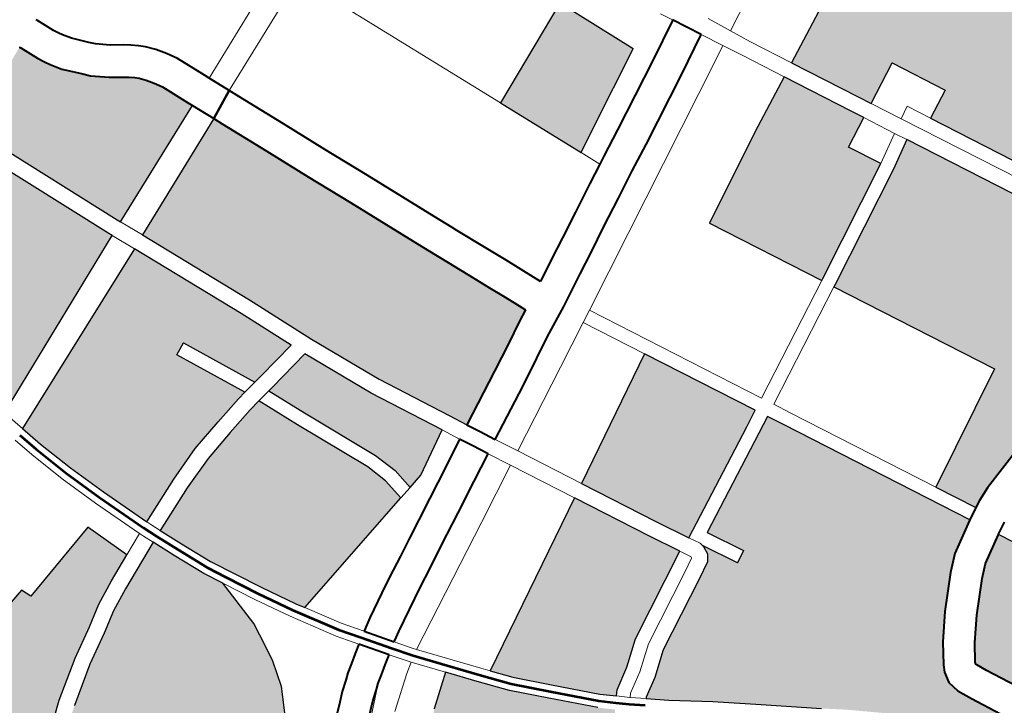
# Model space of a CAD drawing. Header units: metres. Extents: x 148691 to 149199, y 486355 to 486958.
# Tile 60 of 93: x 149147.51 to 149158.27, y 486509.61 to 486517.09. Entities that reach past the tile are written whole.
import ezdxf

# ---------------------------------------------------------------- set-up
doc = ezdxf.new("R2010")
doc.units = ezdxf.units.M
doc.header["$MEASUREMENT"] = 0
for name, color, linetype, lineweight in [('WVB-alg-onderhoek', 7, 'Continuous', 30), ('WVB-pen-brm-dik 018', 6, 'Continuous', 13), ('WVB-pen-brm-dik 050', 6, 'Continuous', 53), ('WVB-pen-dik 035', 1, 'Continuous', 40), ('WVB-raster-20%', 254, 'Continuous', 30), ('WVB-raster-60%', 253, 'Continuous', 30)]:
    doc.layers.add(name, color=color, linetype=linetype, lineweight=lineweight)

# ---------------------------------------------------------------- blocks, each defined once
blk = doc.blocks.new('INZET')
at = {"layer": 'WVB-raster-20%'}
for points in [[(-0.070895, -0.044478), (-0.072562, -0.042032), (-0.071105, -0.040996), (-0.071333, -0.04068), (-0.067123, -0.037882), (-0.065438, -0.040257), (-0.066488, -0.041009), (-0.068403, -0.042358), (-0.068796, -0.041787), (-0.069867, -0.042535), (-0.069297, -0.043355), (-0.069554, -0.043536)], [(-0.068634, -0.047699), (-0.069928, -0.045896), (-0.070698, -0.044767), (-0.069352, -0.043822), (-0.069097, -0.043642), (-0.06868, -0.04424), (-0.068036, -0.043777), (-0.066411, -0.046071), (-0.066381, -0.046114)], [(-0.0601, -0.053769), (-0.060122, -0.053754), (-0.060417, -0.053388), (-0.060864, -0.052941), (-0.061864, -0.051529), (-0.062113, -0.051188), (-0.062271, -0.051109), (-0.062436, -0.051109), (-0.062477, -0.051121), (-0.061788, -0.050619), (-0.061965, -0.050376), (-0.062682, -0.050899), (-0.064072, -0.048885), (-0.064307, -0.048549), (-0.063975, -0.048315), (-0.060246, -0.04569), (-0.060236, -0.045704), (-0.059751, -0.04632), (-0.059428, -0.046598), (-0.05873, -0.047107), (-0.058171, -0.047458), (-0.057716, -0.047681), (-0.057564, -0.047736), (-0.057318, -0.047752), (-0.057068, -0.047668), (-0.05678, -0.047482), (-0.056188, -0.047075), (-0.055906, -0.047311), (-0.056311, -0.047811), (-0.057044, -0.0488), (-0.057403, -0.049335), (-0.057844, -0.050016), (-0.058118, -0.050479), (-0.05881, -0.051607), (-0.05936, -0.052513), (-0.059839, -0.053347)], [(-0.073091, -0.050514), (-0.074404, -0.048349), (-0.072776, -0.047399), (-0.071659, -0.048965), (-0.071309, -0.049461)], [(-0.064913, -0.052827), (-0.066772, -0.050284), (-0.064553, -0.048722), (-0.064318, -0.049056), (-0.062768, -0.051302), (-0.063419, -0.051775)], [(-0.05831, -0.059268), (-0.059007, -0.059249), (-0.059645, -0.059094), (-0.060245, -0.058978), (-0.060845, -0.058707), (-0.061406, -0.058378), (-0.062064, -0.057972), (-0.062655, -0.05738), (-0.062153, -0.056861), (-0.061648, -0.056327), (-0.061095, -0.055646), (-0.060417, -0.054795), (-0.060202, -0.05448), (-0.060092, -0.054552), (-0.059663, -0.054708), (-0.059063, -0.054963), (-0.058615, -0.055133), (-0.058237, -0.055228), (-0.057714, -0.05531), (-0.057304, -0.05532), (-0.05655, -0.055292), (-0.05613, -0.055218), (-0.055719, -0.055117), (-0.055244, -0.054947), (-0.054792, -0.054753), (-0.054422, -0.05452), (-0.052771, -0.056859), (-0.055582, -0.058552), (-0.057459, -0.059094)], [(-0.069891, -0.057924), (-0.069925, -0.057817), (-0.070237, -0.056851), (-0.068803, -0.055968), (-0.067366, -0.054974), (-0.066711, -0.055849), (-0.066585, -0.056179), (-0.067063, -0.056298), (-0.067555, -0.056523), (-0.069099, -0.05746)], [(-0.077761, -0.06148), (-0.078248, -0.060594), (-0.07907, -0.059238), (-0.079043, -0.059221), (-0.078674, -0.059002), (-0.078529, -0.058905), (-0.078424, -0.058824), (-0.078216, -0.058644), (-0.077928, -0.058312), (-0.077796, -0.058161), (-0.077577, -0.057816), (-0.077435, -0.057539), (-0.077374, -0.057429), (-0.077308, -0.057325), (-0.077249, -0.057246), (-0.077144, -0.05713), (-0.077003, -0.057006), (-0.076845, -0.056885), (-0.076288, -0.056554), (-0.076183, -0.056492), (-0.076183, -0.056492), (-0.074666, -0.059066), (-0.074742, -0.059112), (-0.077518, -0.060731), (-0.077661, -0.060863), (-0.077744, -0.061018), (-0.077777, -0.061172), (-0.077787, -0.061348), (-0.077776, -0.061405)], [(-0.068299, -0.061446), (-0.068848, -0.060493), (-0.069206, -0.059789), (-0.069483, -0.059095), (-0.069715, -0.05848), (-0.069798, -0.058217), (-0.068945, -0.057718), (-0.067414, -0.056789), (-0.066963, -0.056583), (-0.066477, -0.056461), (-0.065337, -0.059441), (-0.065504, -0.059576), (-0.066176, -0.060078), (-0.06719, -0.060789), (-0.067828, -0.061175)], [(-0.075802, -0.064292), (-0.075824, -0.064141), (-0.077368, -0.061463), (-0.077429, -0.061357), (-0.077435, -0.061323), (-0.077429, -0.061219), (-0.077412, -0.06114), (-0.07738, -0.061081), (-0.077308, -0.061014), (-0.074564, -0.059413), (-0.074488, -0.059368), (-0.072164, -0.06326), (-0.072432, -0.063366), (-0.073973, -0.063833), (-0.074565, -0.064013), (-0.075524, -0.064243)]]:
    blk.add_hatch(color=256, dxfattribs=at).paths.add_polyline_path(points)
at = {"layer": 'WVB-raster-20%', "extrusion": (0, 0, -1)}
for points in [[(0.061226, -0.046013), (0.060422, -0.045447), (0.060522, -0.045308), (0.060683, -0.045022), (0.061126, -0.044047), (0.061399, -0.043462), (0.061604, -0.043089), (0.06177, -0.042869), (0.061791, -0.042841), (0.062139, -0.042344), (0.062807, -0.04151), (0.062906, -0.041382), (0.063476, -0.040662), (0.063967, -0.040004), (0.066112, -0.041539), (0.068232, -0.043032), (0.067789, -0.043606), (0.066166, -0.045898), (0.066136, -0.045941), (0.062915, -0.043675)], [(0.05741, -0.047045), (0.057374, -0.047032), (0.057169, -0.0469), (0.056417, -0.046383), (0.056073, -0.045888), (0.054969, -0.044729), (0.056267, -0.042889), (0.058206, -0.044254), (0.059673, -0.045287), (0.059243, -0.045834), (0.058992, -0.046049), (0.058337, -0.046527), (0.05783, -0.046845), (0.057442, -0.047036), (0.057419, -0.047044)], [(0.062226, -0.056502), (0.061874, -0.056129), (0.061329, -0.055458), (0.060658, -0.054617), (0.060453, -0.054315), (0.060565, -0.054241), (0.060901, -0.053822), (0.061362, -0.053361), (0.062602, -0.051613), (0.063215, -0.05206), (0.064707, -0.053109)], [(0.07419, -0.05878), (0.071844, -0.05737), (0.070451, -0.056572), (0.068994, -0.055675), (0.067576, -0.054693), (0.067216, -0.054444), (0.067969, -0.053362), (0.068353, -0.052817), (0.068668, -0.052384), (0.068833, -0.052136), (0.069033, -0.052253), (0.069289, -0.052405), (0.069631, -0.052609), (0.070106, -0.052891), (0.07071, -0.053253), (0.070813, -0.053315), (0.071211, -0.053554), (0.072694, -0.054424), (0.073621, -0.054984), (0.07454, -0.055522), (0.075524, -0.056107), (0.07571, -0.056216)], [(0.071674, -0.063069), (0.071193, -0.062882), (0.070428, -0.062543), (0.069624, -0.06215), (0.068604, -0.061617), (0.069156, -0.060659), (0.069525, -0.059934), (0.069809, -0.059222), (0.070046, -0.058595), (0.070107, -0.0584), (0.071522, -0.059334), (0.071688, -0.059084), (0.070201, -0.058103), (0.070258, -0.057923), (0.070547, -0.05703), (0.071667, -0.057672), (0.074004, -0.059077)], [(0.064962, -0.065702), (0.064544, -0.064967), (0.063808, -0.06539), (0.062728, -0.064798), (0.061731, -0.06407), (0.061634, -0.06405), (0.061411, -0.06405), (0.061361, -0.06405), (0.061293, -0.064016), (0.060163, -0.063382), (0.060204, -0.063354), (0.060893, -0.062964), (0.063321, -0.061578), (0.063114, -0.061187), (0.063344, -0.060958), (0.064055, -0.060694), (0.064629, -0.060602), (0.064974, -0.06059), (0.065548, -0.06059), (0.066645, -0.060773), (0.067026, -0.061041), (0.067676, -0.061433), (0.068147, -0.061705), (0.067533, -0.062714), (0.067224, -0.063172), (0.066889, -0.063575), (0.066434, -0.06417), (0.065798, -0.064888), (0.065083, -0.065603)], [(0.067514, -0.067416), (0.066792, -0.067021), (0.066145, -0.0665), (0.065933, -0.06646), (0.065259, -0.06589), (0.066053, -0.065128), (0.066705, -0.064393), (0.067163, -0.063793), (0.067505, -0.063382), (0.067828, -0.062903), (0.068171, -0.062339), (0.069101, -0.062812), (0.068355, -0.064618), (0.068567, -0.064738)]]:
    blk.add_hatch(color=256, dxfattribs=at).paths.add_polyline_path(points)
at = {"layer": 'WVB-pen-brm-dik 018'}
for p, q in [((-0.066488, -0.041009), (-0.068403, -0.042358)), ((-0.075091, -0.041164), (-0.072134, -0.045333)), ((-0.072134, -0.045333), (-0.075091, -0.041164)), ((-0.068691, -0.042928), (-0.066315, -0.041253)), ((-0.066315, -0.041253), (-0.068691, -0.042928)), ((-0.068232, -0.043032), (-0.066112, -0.041539)), ((-0.068796, -0.041787), (-0.069867, -0.042535)), ((-0.068403, -0.042358), (-0.068796, -0.041787)), ((-0.070895, -0.044478), (-0.072562, -0.042032)), ((-0.068403, -0.042358), (-0.068874, -0.04269)), ((-0.068874, -0.04269), (-0.068403, -0.042358)), ((-0.069867, -0.042535), (-0.069297, -0.043355)), ((-0.068874, -0.04269), (-0.068691, -0.042928)), ((-0.068691, -0.042928), (-0.068874, -0.04269)), ((-0.069297, -0.043355), (-0.068691, -0.042928)), ((-0.068691, -0.042928), (-0.069297, -0.043355)), ((-0.068232, -0.043032), (-0.068477, -0.043205)), ((-0.068477, -0.043205), (-0.068232, -0.043032)), ((-0.067789, -0.043606), (-0.068232, -0.043032)), ((-0.068477, -0.043205), (-0.069097, -0.043642)), ((-0.069097, -0.043642), (-0.068477, -0.043205)), ((-0.068477, -0.043205), (-0.068036, -0.043777)), ((-0.068036, -0.043777), (-0.068477, -0.043205)), ((-0.069297, -0.043355), (-0.069554, -0.043536)), ((-0.069554, -0.043536), (-0.070895, -0.044478)), ((-0.069352, -0.043822), (-0.069097, -0.043642)), ((-0.069097, -0.043642), (-0.06868, -0.04424)), ((-0.066166, -0.045898), (-0.067789, -0.043606)), ((-0.062915, -0.043675), (-0.066136, -0.045941)), ((-0.061226, -0.046013), (-0.062915, -0.043675)), ((-0.070698, -0.044767), (-0.069352, -0.043822)), ((-0.06868, -0.04424), (-0.068036, -0.043777)), ((-0.068036, -0.043777), (-0.066411, -0.046071)), ((-0.059673, -0.045287), (-0.058206, -0.044254)), ((-0.07173, -0.045064), (-0.070895, -0.044478)), ((-0.070895, -0.044478), (-0.07173, -0.045064)), ((-0.070698, -0.044767), (-0.071529, -0.04535)), ((-0.071529, -0.04535), (-0.070698, -0.044767)), ((-0.069928, -0.045896), (-0.070698, -0.044767)), ((-0.072134, -0.045333), (-0.07173, -0.045064)), ((-0.07173, -0.045064), (-0.072134, -0.045333)), ((-0.059849, -0.045044), (-0.059677, -0.045282)), ((-0.072599, -0.045642), (-0.072134, -0.045333)), ((-0.072134, -0.045333), (-0.072599, -0.045642)), ((-0.071529, -0.04535), (-0.071925, -0.045629)), ((-0.071925, -0.045629), (-0.071529, -0.04535)), ((-0.059677, -0.045282), (-0.059673, -0.045287)), ((-0.060422, -0.045447), (-0.061226, -0.046013)), ((-0.060246, -0.04569), (-0.060422, -0.045447)), ((-0.071925, -0.045629), (-0.072361, -0.045936)), ((-0.072361, -0.045936), (-0.071925, -0.045629)), ((-0.071925, -0.045629), (-0.071743, -0.045885)), ((-0.071743, -0.045885), (-0.071925, -0.045629)), ((-0.063975, -0.048315), (-0.060246, -0.04569)), ((-0.072934, -0.04634), (-0.072361, -0.045936)), ((-0.072361, -0.045936), (-0.071785, -0.046727)), ((-0.071743, -0.045885), (-0.069262, -0.049375)), ((-0.069262, -0.049375), (-0.071743, -0.045885)), ((-0.068634, -0.047699), (-0.069928, -0.045896)), ((-0.066136, -0.045941), (-0.066166, -0.045898)), ((-0.066136, -0.045941), (-0.064479, -0.048304)), ((-0.064479, -0.048304), (-0.066136, -0.045941)), ((-0.064148, -0.04807), (-0.061226, -0.046013)), ((-0.061226, -0.046013), (-0.064148, -0.04807)), ((-0.066381, -0.046114), (-0.068634, -0.047699)), ((-0.066411, -0.046071), (-0.066381, -0.046114)), ((-0.064725, -0.048476), (-0.066381, -0.046114)), ((-0.066381, -0.046114), (-0.064725, -0.048476)), ((-0.072934, -0.04634), (-0.073176, -0.04651)), ((-0.073176, -0.04651), (-0.072934, -0.04634)), ((-0.072925, -0.046351), (-0.072934, -0.04634)), ((-0.072354, -0.047135), (-0.072925, -0.046351)), ((-0.071785, -0.046727), (-0.0708, -0.048123)), ((-0.071373, -0.048524), (-0.072354, -0.047135)), ((-0.074404, -0.048349), (-0.072776, -0.047399)), ((-0.072776, -0.047399), (-0.071659, -0.048965)), ((-0.0708, -0.048123), (-0.07043, -0.048657)), ((-0.064479, -0.048304), (-0.064148, -0.04807)), ((-0.064148, -0.04807), (-0.064479, -0.048304)), ((-0.073091, -0.050514), (-0.074404, -0.048349)), ((-0.064307, -0.048549), (-0.063975, -0.048315)), ((-0.071004, -0.049057), (-0.071373, -0.048524)), ((-0.068178, -0.050908), (-0.064725, -0.048476)), ((-0.064725, -0.048476), (-0.068178, -0.050908)), ((-0.064072, -0.048885), (-0.064307, -0.048549)), ((-0.07043, -0.048657), (-0.070045, -0.049205)), ((-0.066772, -0.050284), (-0.064553, -0.048722)), ((-0.064553, -0.048722), (-0.064318, -0.049056)), ((-0.071659, -0.048965), (-0.071309, -0.049461)), ((-0.070893, -0.049216), (-0.071004, -0.049057)), ((-0.064318, -0.049056), (-0.062768, -0.051302)), ((-0.062682, -0.050899), (-0.064072, -0.048885)), ((-0.071309, -0.049461), (-0.070893, -0.049216)), ((-0.070893, -0.049216), (-0.071309, -0.049461)), ((-0.070617, -0.049609), (-0.070893, -0.049216)), ((-0.070045, -0.049205), (-0.069644, -0.049773)), ((-0.071309, -0.049461), (-0.073091, -0.050514)), ((-0.069262, -0.049375), (-0.068178, -0.050908)), ((-0.068178, -0.050908), (-0.069262, -0.049375)), ((-0.070214, -0.050179), (-0.070617, -0.049609)), ((-0.069644, -0.049773), (-0.069277, -0.050285)), ((-0.069848, -0.050691), (-0.070214, -0.050179)), ((-0.069277, -0.050285), (-0.068975, -0.050712)), ((-0.066772, -0.050284), (-0.068005, -0.051153)), ((-0.068005, -0.051153), (-0.066772, -0.050284)), ((-0.064913, -0.052827), (-0.066772, -0.050284)), ((-0.077555, -0.05315), (-0.073091, -0.050514)), ((-0.073091, -0.050514), (-0.077555, -0.05315)), ((-0.061965, -0.050376), (-0.062682, -0.050899)), ((-0.061788, -0.050619), (-0.061965, -0.050376)), ((-0.069545, -0.051118), (-0.069848, -0.050691)), ((-0.068975, -0.050712), (-0.068508, -0.051363)), ((-0.062477, -0.051121), (-0.061788, -0.050619)), ((-0.068178, -0.050908), (-0.068005, -0.051153)), ((-0.068005, -0.051153), (-0.068178, -0.050908)), ((-0.06923, -0.051557), (-0.069545, -0.051118)), ((-0.068005, -0.051153), (-0.067374, -0.052047)), ((-0.067374, -0.052047), (-0.068005, -0.051153)), ((-0.062768, -0.051302), (-0.062547, -0.051141)), ((-0.062547, -0.051141), (-0.062768, -0.051302)), ((-0.062547, -0.051141), (-0.062477, -0.051121)), ((-0.062477, -0.051121), (-0.062547, -0.051141)), ((-0.062436, -0.051109), (-0.062477, -0.051121)), ((-0.062271, -0.051109), (-0.062436, -0.051109)), ((-0.062113, -0.051188), (-0.062271, -0.051109)), ((-0.061864, -0.051529), (-0.062113, -0.051188)), ((-0.068508, -0.051363), (-0.068094, -0.051983)), ((-0.062768, -0.051302), (-0.063419, -0.051775)), ((-0.069389, -0.051651), (-0.06923, -0.051557)), ((-0.063215, -0.05206), (-0.062602, -0.051613)), ((-0.062391, -0.05146), (-0.062602, -0.051613)), ((-0.062602, -0.051613), (-0.062391, -0.05146)), ((-0.062602, -0.051613), (-0.061362, -0.053361)), ((-0.062387, -0.051459), (-0.062391, -0.05146)), ((-0.062391, -0.05146), (-0.062387, -0.051459)), ((-0.062354, -0.051459), (-0.062387, -0.051459)), ((-0.062387, -0.051459), (-0.062354, -0.051459)), ((-0.062346, -0.051463), (-0.062354, -0.051459)), ((-0.062354, -0.051459), (-0.062346, -0.051463)), ((-0.062149, -0.051734), (-0.062346, -0.051463)), ((-0.062346, -0.051463), (-0.062149, -0.051734)), ((-0.060864, -0.052941), (-0.061864, -0.051529)), ((-0.069989, -0.052007), (-0.069389, -0.051651)), ((-0.063419, -0.051775), (-0.064913, -0.052827)), ((-0.061132, -0.053167), (-0.062149, -0.051734)), ((-0.062149, -0.051734), (-0.061132, -0.053167)), ((-0.070465, -0.05229), (-0.069989, -0.052007)), ((-0.068094, -0.051983), (-0.067784, -0.05241)), ((-0.067374, -0.052047), (-0.066189, -0.053725)), ((-0.066189, -0.053725), (-0.067374, -0.052047)), ((-0.064707, -0.053109), (-0.063215, -0.05206)), ((-0.07107, -0.052653), (-0.070465, -0.05229)), ((-0.067784, -0.05241), (-0.067395, -0.05296)), ((-0.071568, -0.052952), (-0.071173, -0.052715)), ((-0.071173, -0.052715), (-0.07107, -0.052653)), ((-0.066189, -0.053725), (-0.064913, -0.052827)), ((-0.064913, -0.052827), (-0.066189, -0.053725)), ((-0.076096, -0.05563), (-0.077555, -0.05315)), ((-0.077555, -0.05315), (-0.076096, -0.05563)), ((-0.073052, -0.053822), (-0.071568, -0.052952)), ((-0.067395, -0.05296), (-0.066643, -0.054042)), ((-0.064707, -0.053109), (-0.065987, -0.054011)), ((-0.065987, -0.054011), (-0.064707, -0.053109)), ((-0.062226, -0.056502), (-0.064707, -0.053109)), ((-0.060417, -0.053388), (-0.060864, -0.052941)), ((-0.061362, -0.053361), (-0.060901, -0.053822)), ((-0.060678, -0.053622), (-0.061132, -0.053167)), ((-0.061132, -0.053167), (-0.060678, -0.053622)), ((-0.076537, -0.055889), (-0.077932, -0.053536)), ((-0.077932, -0.053536), (-0.076537, -0.055889)), ((-0.060122, -0.053754), (-0.060417, -0.053388)), ((-0.066643, -0.054042), (-0.066189, -0.053725)), ((-0.066189, -0.053725), (-0.066643, -0.054042)), ((-0.060361, -0.054016), (-0.060678, -0.053622)), ((-0.060678, -0.053622), (-0.060361, -0.054016)), ((-0.060284, -0.054066), (-0.0601, -0.053769)), ((-0.0601, -0.053769), (-0.060122, -0.053754)), ((-0.073979, -0.054383), (-0.073052, -0.053822)), ((-0.065987, -0.054011), (-0.066439, -0.054328)), ((-0.066439, -0.054328), (-0.065987, -0.054011)), ((-0.065987, -0.054011), (-0.065187, -0.055145)), ((-0.065187, -0.055145), (-0.065987, -0.054011)), ((-0.060901, -0.053822), (-0.060565, -0.054241)), ((-0.066643, -0.054042), (-0.06696, -0.054267)), ((-0.060453, -0.054315), (-0.060286, -0.054069)), ((-0.060284, -0.054066), (-0.060361, -0.054016)), ((-0.060361, -0.054016), (-0.060284, -0.054066)), ((-0.060286, -0.054069), (-0.060284, -0.054066)), ((-0.074895, -0.054919), (-0.073979, -0.054383)), ((-0.06696, -0.054267), (-0.067216, -0.054444)), ((-0.06676, -0.054554), (-0.066439, -0.054328)), ((-0.066439, -0.054328), (-0.066047, -0.054875)), ((-0.060565, -0.054241), (-0.060453, -0.054315)), ((-0.067216, -0.054444), (-0.067576, -0.054693)), ((-0.067012, -0.054729), (-0.06676, -0.054554)), ((-0.067576, -0.054693), (-0.068994, -0.055675)), ((-0.067012, -0.054729), (-0.067366, -0.054974)), ((-0.067366, -0.054974), (-0.067012, -0.054729)), ((-0.066618, -0.05528), (-0.067012, -0.054729)), ((-0.07588, -0.055504), (-0.074895, -0.054919)), ((-0.068803, -0.055968), (-0.067366, -0.054974)), ((-0.067366, -0.054974), (-0.066711, -0.055849)), ((-0.066047, -0.054875), (-0.065604, -0.055504)), ((-0.066176, -0.055907), (-0.066618, -0.05528)), ((-0.065187, -0.055145), (-0.063388, -0.057706)), ((-0.063388, -0.057706), (-0.065187, -0.055145)), ((-0.076096, -0.05563), (-0.07588, -0.055504)), ((-0.065604, -0.055504), (-0.065299, -0.055937)), ((-0.076537, -0.055889), (-0.076096, -0.05563)), ((-0.068994, -0.055675), (-0.070451, -0.056572)), ((-0.076644, -0.055951), (-0.076537, -0.055889)), ((-0.066711, -0.055849), (-0.066585, -0.056179)), ((-0.065872, -0.056339), (-0.066176, -0.055907)), ((-0.065299, -0.055937), (-0.065041, -0.056306)), ((-0.077237, -0.056304), (-0.076644, -0.055951)), ((-0.070237, -0.056851), (-0.068803, -0.055968)), ((-0.077447, -0.056464), (-0.077237, -0.056304)), ((-0.07571, -0.056216), (-0.076183, -0.056492)), ((-0.07419, -0.05878), (-0.07571, -0.056216)), ((-0.067063, -0.056298), (-0.067555, -0.056523)), ((-0.066585, -0.056179), (-0.067063, -0.056298)), ((-0.066585, -0.056179), (-0.066477, -0.056461)), ((-0.066477, -0.056461), (-0.066585, -0.056179)), ((-0.065612, -0.05671), (-0.065872, -0.056339)), ((-0.065041, -0.056306), (-0.064784, -0.056664)), ((-0.077636, -0.056631), (-0.077447, -0.056464)), ((-0.076183, -0.056492), (-0.074666, -0.059066)), ((-0.070451, -0.056572), (-0.071844, -0.05737)), ((-0.067555, -0.056523), (-0.069099, -0.05746)), ((-0.067414, -0.056789), (-0.066963, -0.056583)), ((-0.066963, -0.056583), (-0.066477, -0.056461)), ((-0.066477, -0.056461), (-0.065337, -0.059441)), ((-0.06237, -0.056653), (-0.062226, -0.056502)), ((-0.077886, -0.056929), (-0.077791, -0.056801)), ((-0.077791, -0.056801), (-0.077636, -0.056631)), ((-0.068945, -0.057718), (-0.067414, -0.056789)), ((-0.065356, -0.057068), (-0.065612, -0.05671)), ((-0.064784, -0.056664), (-0.064587, -0.056948)), ((-0.063388, -0.057706), (-0.06237, -0.056653)), ((-0.077976, -0.057071), (-0.077886, -0.056929)), ((-0.069925, -0.057817), (-0.070237, -0.056851)), ((-0.064587, -0.056948), (-0.06439, -0.057223)), ((-0.078185, -0.057468), (-0.078052, -0.057209)), ((-0.078052, -0.057209), (-0.077976, -0.057071)), ((-0.071667, -0.057672), (-0.070547, -0.05703)), ((-0.070547, -0.05703), (-0.070258, -0.057923)), ((-0.065159, -0.057352), (-0.065356, -0.057068)), ((-0.06439, -0.057223), (-0.063916, -0.057865)), ((-0.071844, -0.05737), (-0.07419, -0.05878)), ((-0.064956, -0.057634), (-0.065159, -0.057352)), ((-0.062655, -0.05738), (-0.063198, -0.057941)), ((-0.062064, -0.057972), (-0.062655, -0.05738)), ((-0.078359, -0.057741), (-0.078185, -0.057468)), ((-0.069099, -0.05746), (-0.069891, -0.057924)), ((-0.064474, -0.058288), (-0.064956, -0.057634)), ((-0.078712, -0.058148), (-0.078456, -0.057853)), ((-0.078456, -0.057853), (-0.078359, -0.057741)), ((-0.074004, -0.059077), (-0.071667, -0.057672)), ((-0.069891, -0.057924), (-0.069925, -0.057817)), ((-0.069798, -0.058217), (-0.068945, -0.057718)), ((-0.063916, -0.057865), (-0.06383, -0.057976)), ((-0.063761, -0.058059), (-0.063456, -0.057776)), ((-0.063456, -0.057776), (-0.063388, -0.057706)), ((-0.070258, -0.057923), (-0.070201, -0.058103)), ((-0.069891, -0.057924), (-0.069798, -0.058217)), ((-0.069798, -0.058217), (-0.069891, -0.057924)), ((-0.06383, -0.057976), (-0.063761, -0.058059)), ((-0.063246, -0.05799), (-0.063567, -0.058288)), ((-0.063198, -0.057941), (-0.063246, -0.05799)), ((-0.063198, -0.057941), (-0.063026, -0.058138)), ((-0.063026, -0.058138), (-0.063198, -0.057941)), ((-0.078938, -0.058337), (-0.078868, -0.058282)), ((-0.078868, -0.058282), (-0.078712, -0.058148)), ((-0.070201, -0.058103), (-0.071688, -0.059084)), ((-0.070107, -0.0584), (-0.070201, -0.058103)), ((-0.070201, -0.058103), (-0.070107, -0.0584)), ((-0.069715, -0.05848), (-0.069798, -0.058217)), ((-0.064375, -0.058415), (-0.064474, -0.058288)), ((-0.063567, -0.058288), (-0.063414, -0.058466)), ((-0.063026, -0.058138), (-0.062414, -0.058755)), ((-0.062414, -0.058755), (-0.063026, -0.058138)), ((-0.079402, -0.058621), (-0.079047, -0.05841)), ((-0.079047, -0.05841), (-0.078938, -0.058337)), ((-0.071522, -0.059334), (-0.070107, -0.0584)), ((-0.070107, -0.0584), (-0.070046, -0.058595)), ((-0.069483, -0.059095), (-0.069715, -0.05848)), ((-0.064275, -0.058536), (-0.064375, -0.058415)), ((-0.063414, -0.058466), (-0.063259, -0.058641)), ((-0.079433, -0.05864), (-0.079402, -0.058621)), ((-0.070046, -0.058595), (-0.069809, -0.059222)), ((-0.064662, -0.058895), (-0.064275, -0.058536)), ((-0.063259, -0.058641), (-0.063127, -0.058789)), ((-0.074666, -0.059066), (-0.07419, -0.05878)), ((-0.07419, -0.05878), (-0.074666, -0.059066)), ((-0.065337, -0.059441), (-0.064662, -0.058895)), ((-0.06408, -0.058765), (-0.064465, -0.059122)), ((-0.063936, -0.058933), (-0.06408, -0.058765)), ((-0.063782, -0.059106), (-0.063936, -0.058933)), ((-0.063127, -0.058789), (-0.062501, -0.059313)), ((-0.062501, -0.059313), (-0.063127, -0.058789)), ((-0.063127, -0.058789), (-0.063024, -0.058892)), ((-0.063024, -0.058892), (-0.062859, -0.05906)), ((-0.074742, -0.059112), (-0.077518, -0.060731)), ((-0.074666, -0.059066), (-0.074742, -0.059112)), ((-0.074004, -0.059077), (-0.074488, -0.059368)), ((-0.074488, -0.059368), (-0.074004, -0.059077)), ((-0.071674, -0.063069), (-0.074004, -0.059077)), ((-0.071688, -0.059084), (-0.071522, -0.059334)), ((-0.069206, -0.059789), (-0.069483, -0.059095)), ((-0.064465, -0.059122), (-0.06532, -0.059813)), ((-0.063636, -0.059271), (-0.063782, -0.059106)), ((-0.062859, -0.05906), (-0.062694, -0.059199)), ((-0.074564, -0.059413), (-0.074488, -0.059368)), ((-0.074488, -0.059368), (-0.072164, -0.06326)), ((-0.069809, -0.059222), (-0.069525, -0.059934)), ((-0.06352, -0.059386), (-0.063636, -0.059271)), ((-0.063335, -0.059574), (-0.06352, -0.059386)), ((-0.077308, -0.061014), (-0.074564, -0.059413)), ((-0.063152, -0.059729), (-0.063335, -0.059574)), ((-0.068848, -0.060493), (-0.069206, -0.059789)), ((-0.06532, -0.059813), (-0.066, -0.060321)), ((-0.062903, -0.059948), (-0.063152, -0.059729)), ((-0.069525, -0.059934), (-0.069156, -0.060659)), ((-0.066, -0.060321), (-0.066645, -0.060773)), ((-0.069156, -0.060659), (-0.068604, -0.061617)), ((-0.068299, -0.061446), (-0.068848, -0.060493)), ((-0.066645, -0.060773), (-0.065548, -0.06059)), ((-0.065548, -0.06059), (-0.064974, -0.06059)), ((-0.064974, -0.06059), (-0.064629, -0.060602)), ((-0.064629, -0.060602), (-0.064055, -0.060694)), ((-0.064055, -0.060694), (-0.063344, -0.060958)), ((-0.068508, -0.061567), (-0.068299, -0.061446)), ((-0.068604, -0.061617), (-0.068508, -0.061567)), ((-0.068147, -0.061705), (-0.068364, -0.06183)), ((-0.067533, -0.062714), (-0.068147, -0.061705)), ((-0.068453, -0.061876), (-0.069488, -0.062418)), ((-0.068364, -0.06183), (-0.068453, -0.061876)), ((-0.068453, -0.061876), (-0.068171, -0.062339)), ((-0.068171, -0.062339), (-0.068453, -0.061876)), ((-0.069101, -0.062812), (-0.068171, -0.062339)), ((-0.068171, -0.062339), (-0.067828, -0.062903)), ((-0.069488, -0.062418), (-0.070301, -0.062815)), ((-0.070301, -0.062815), (-0.071077, -0.063159)), ((-0.068355, -0.064618), (-0.069101, -0.062812)), ((-0.067224, -0.063172), (-0.067533, -0.062714)), ((-0.067828, -0.062903), (-0.067505, -0.063382)), ((-0.072067, -0.063222), (-0.071674, -0.063069)), ((-0.071077, -0.063159), (-0.071522, -0.063332)), ((-0.066889, -0.063575), (-0.067224, -0.063172)), ((-0.067505, -0.063382), (-0.067163, -0.063793)), ((-0.066434, -0.06417), (-0.066889, -0.063575)), ((-0.067163, -0.063793), (-0.066705, -0.064393)), ((-0.065798, -0.064888), (-0.066434, -0.06417)), ((-0.066705, -0.064393), (-0.066053, -0.065128)), ((-0.068567, -0.064738), (-0.068355, -0.064618)), ((-0.067514, -0.067416), (-0.068567, -0.064738)), ((-0.066053, -0.065128), (-0.065259, -0.06589))]:
    blk.add_line(p, q, dxfattribs=at)
at = {"layer": 'WVB-pen-brm-dik 050'}
for p, q in [((-0.060327, -0.054396), (-0.060161, -0.054153)), ((-0.063669, -0.058178), (-0.063306, -0.057836)), ((-0.068522, -0.061743), (-0.068222, -0.061575))]:
    blk.add_line(p, q, dxfattribs=at)
at = {"layer": 'WVB-pen-brm-dik 050', "flags": 128}
for points in [[(-0.060161, -0.054153), (-0.059977, -0.053855)], [(-0.062763, -0.057276), (-0.062261, -0.056757), (-0.061761, -0.056228), (-0.061212, -0.055552), (-0.060537, -0.054706), (-0.060327, -0.054396)], [(-0.063306, -0.057836), (-0.062763, -0.057276)], [(-0.064182, -0.058655), (-0.063669, -0.058178)], [(-0.066731, -0.060651), (-0.066088, -0.0602), (-0.065412, -0.059694), (-0.064563, -0.059008), (-0.064182, -0.058655)], [(-0.068222, -0.061575), (-0.067752, -0.061304), (-0.067108, -0.060915), (-0.066731, -0.060651)], [(-0.071576, -0.063192), (-0.071135, -0.06302), (-0.070364, -0.062679), (-0.069556, -0.062284), (-0.068522, -0.061743)]]:
    blk.add_lwpolyline(points, dxfattribs=at)
at = {"layer": 'WVB-pen-dik 035', "flags": 128}
for points in [[(-0.06177, -0.042869), (-0.061604, -0.043089), (-0.061399, -0.043462), (-0.061126, -0.044047), (-0.060683, -0.045022), (-0.060522, -0.045308), (-0.060422, -0.045447)], [(-0.059673, -0.045287), (-0.059677, -0.045282), (-0.059849, -0.045044)], [(-0.056417, -0.046383), (-0.057169, -0.0469), (-0.057374, -0.047032), (-0.05741, -0.047045), (-0.057419, -0.047044), (-0.057442, -0.047036), (-0.05783, -0.046845), (-0.058337, -0.046527), (-0.058992, -0.046049), (-0.059243, -0.045834), (-0.059673, -0.045287)], [(-0.060422, -0.045447), (-0.060246, -0.04569)], [(-0.060246, -0.04569), (-0.060236, -0.045704), (-0.059751, -0.04632), (-0.059428, -0.046598), (-0.05873, -0.047107), (-0.058171, -0.047458), (-0.057716, -0.047681), (-0.057564, -0.047736), (-0.057318, -0.047752), (-0.057068, -0.047668), (-0.05678, -0.047482), (-0.056188, -0.047075)], [(-0.072361, -0.045936), (-0.072934, -0.04634)], [(-0.066643, -0.054042), (-0.067395, -0.05296), (-0.067784, -0.05241), (-0.068094, -0.051983), (-0.068508, -0.051363), (-0.068975, -0.050712), (-0.069277, -0.050285), (-0.069644, -0.049773), (-0.070045, -0.049205), (-0.07043, -0.048657), (-0.0708, -0.048123), (-0.071785, -0.046727), (-0.072361, -0.045936)], [(-0.072934, -0.04634), (-0.072925, -0.046351), (-0.072354, -0.047135), (-0.071373, -0.048524), (-0.071004, -0.049057), (-0.070893, -0.049216)], [(-0.070893, -0.049216), (-0.070617, -0.049609), (-0.070214, -0.050179), (-0.069848, -0.050691), (-0.069545, -0.051118), (-0.06923, -0.051557)], [(-0.06923, -0.051557), (-0.069389, -0.051651), (-0.069989, -0.052007), (-0.070465, -0.05229), (-0.07107, -0.052653), (-0.071173, -0.052715), (-0.071568, -0.052952), (-0.073052, -0.053822), (-0.073979, -0.054383), (-0.074895, -0.054919), (-0.07588, -0.055504), (-0.076096, -0.05563)], [(-0.069289, -0.052405), (-0.069033, -0.052253), (-0.068833, -0.052136)], [(-0.068833, -0.052136), (-0.068668, -0.052384), (-0.068353, -0.052817), (-0.067969, -0.053362), (-0.067216, -0.054444)], [(-0.07571, -0.056216), (-0.075524, -0.056107), (-0.07454, -0.055522), (-0.073621, -0.054984), (-0.072694, -0.054424), (-0.071211, -0.053554), (-0.070813, -0.053315), (-0.07071, -0.053253), (-0.070106, -0.052891), (-0.069631, -0.052609), (-0.069289, -0.052405)], [(-0.067216, -0.054444), (-0.06696, -0.054267), (-0.066643, -0.054042)], [(-0.066439, -0.054328), (-0.06676, -0.054554), (-0.067012, -0.054729)], [(-0.063761, -0.058059), (-0.06383, -0.057976), (-0.063916, -0.057865), (-0.06439, -0.057223), (-0.064587, -0.056948), (-0.064784, -0.056664), (-0.065041, -0.056306), (-0.065299, -0.055937), (-0.065604, -0.055504), (-0.066047, -0.054875), (-0.066439, -0.054328)], [(-0.067012, -0.054729), (-0.066618, -0.05528), (-0.066176, -0.055907), (-0.065872, -0.056339), (-0.065612, -0.05671), (-0.065356, -0.057068), (-0.065159, -0.057352), (-0.064956, -0.057634), (-0.064474, -0.058288), (-0.064375, -0.058415), (-0.064275, -0.058536)], [(-0.076096, -0.05563), (-0.076537, -0.055889)], [(-0.07571, -0.056216), (-0.076096, -0.05563)], [(-0.076096, -0.05563), (-0.07571, -0.056216)], [(-0.076537, -0.055889), (-0.076644, -0.055951), (-0.077237, -0.056304), (-0.077447, -0.056464), (-0.077636, -0.056631), (-0.077791, -0.056801), (-0.077886, -0.056929), (-0.077976, -0.057071), (-0.078052, -0.057209), (-0.078185, -0.057468), (-0.078359, -0.057741), (-0.078456, -0.057853), (-0.078712, -0.058148), (-0.078868, -0.058282), (-0.078938, -0.058337), (-0.079047, -0.05841), (-0.079402, -0.058621), (-0.079433, -0.05864)], [(-0.076183, -0.056492), (-0.07571, -0.056216)], [(-0.07907, -0.059238), (-0.079043, -0.059221), (-0.078674, -0.059002), (-0.078529, -0.058905), (-0.078424, -0.058824), (-0.078216, -0.058644), (-0.077928, -0.058312), (-0.077796, -0.058161), (-0.077577, -0.057816), (-0.077435, -0.057539), (-0.077374, -0.057429), (-0.077308, -0.057325), (-0.077249, -0.057246), (-0.077144, -0.05713), (-0.077003, -0.057006), (-0.076845, -0.056885), (-0.076288, -0.056554), (-0.076183, -0.056492), (-0.076183, -0.056492)], [(-0.064275, -0.058536), (-0.063761, -0.058059)], [(-0.063567, -0.058288), (-0.06408, -0.058765)], [(-0.063127, -0.058789), (-0.063259, -0.058641), (-0.063414, -0.058466), (-0.063567, -0.058288)], [(-0.06408, -0.058765), (-0.063936, -0.058933), (-0.063782, -0.059106), (-0.063636, -0.059271), (-0.06352, -0.059386), (-0.063335, -0.059574), (-0.063152, -0.059729), (-0.062903, -0.059948), (-0.062436, -0.060312), (-0.062159, -0.060521), (-0.061913, -0.060698), (-0.061646, -0.060871), (-0.061328, -0.06106), (-0.060877, -0.061315), (-0.060626, -0.061448), (-0.060173, -0.061677), (-0.059819, -0.061855), (-0.059405, -0.062053), (-0.058678, -0.062391)], [(-0.055037, -0.063226), (-0.055305, -0.063101), (-0.055929, -0.06285), (-0.056373, -0.062657), (-0.056961, -0.062401), (-0.057305, -0.062241), (-0.057966, -0.061952), (-0.058303, -0.061793), (-0.059106, -0.061419), (-0.059511, -0.061226), (-0.059858, -0.061052), (-0.060305, -0.060826), (-0.06054, -0.060701), (-0.060977, -0.060454), (-0.061277, -0.060276), (-0.061518, -0.06012), (-0.061743, -0.059958), (-0.06201, -0.059756), (-0.062456, -0.059409), (-0.062694, -0.059199), (-0.062859, -0.05906), (-0.063024, -0.058892), (-0.063127, -0.058789)]]:
    blk.add_lwpolyline(points, dxfattribs=at)
at = {"layer": 'WVB-raster-20%', "flags": 128}
for points in [[(-0.065438, -0.040257), (-0.067123, -0.037882), (-0.071333, -0.04068), (-0.071105, -0.040996), (-0.072562, -0.042032), (-0.070895, -0.044478), (-0.069554, -0.043536), (-0.069297, -0.043355), (-0.069867, -0.042535), (-0.068796, -0.041787), (-0.068403, -0.042358), (-0.066488, -0.041009)], [(-0.06177, -0.042869), (-0.061791, -0.042841), (-0.062139, -0.042344), (-0.062807, -0.04151), (-0.062906, -0.041382), (-0.063476, -0.040662), (-0.063967, -0.040004), (-0.066112, -0.041539), (-0.068232, -0.043032), (-0.067789, -0.043606), (-0.066166, -0.045898), (-0.066136, -0.045941), (-0.062915, -0.043675), (-0.061226, -0.046013), (-0.060422, -0.045447), (-0.060522, -0.045308), (-0.060683, -0.045022), (-0.061126, -0.044047), (-0.061399, -0.043462), (-0.061604, -0.043089)], [(-0.056417, -0.046383), (-0.056073, -0.045888), (-0.054969, -0.044729), (-0.056267, -0.042889), (-0.058206, -0.044254), (-0.059673, -0.045287), (-0.059243, -0.045834), (-0.058992, -0.046049), (-0.058337, -0.046527), (-0.05783, -0.046845), (-0.057442, -0.047036), (-0.057419, -0.047044), (-0.05741, -0.047045), (-0.057374, -0.047032), (-0.057169, -0.0469)], [(-0.066381, -0.046114), (-0.066411, -0.046071), (-0.068036, -0.043777), (-0.06868, -0.04424), (-0.069097, -0.043642), (-0.069352, -0.043822), (-0.070698, -0.044767), (-0.069928, -0.045896), (-0.068634, -0.047699)], [(-0.071309, -0.049461), (-0.071659, -0.048965), (-0.072776, -0.047399), (-0.074404, -0.048349), (-0.073091, -0.050514)], [(-0.062768, -0.051302), (-0.064318, -0.049056), (-0.064553, -0.048722), (-0.066772, -0.050284), (-0.064913, -0.052827), (-0.063419, -0.051775)], [(-0.060453, -0.054315), (-0.060565, -0.054241), (-0.060901, -0.053822), (-0.061362, -0.053361), (-0.062602, -0.051613), (-0.063215, -0.05206), (-0.064707, -0.053109), (-0.062226, -0.056502), (-0.061874, -0.056129), (-0.061329, -0.055458), (-0.060658, -0.054617)], [(-0.07419, -0.05878), (-0.071844, -0.05737), (-0.070451, -0.056572), (-0.068994, -0.055675), (-0.067576, -0.054693), (-0.067216, -0.054444), (-0.067969, -0.053362), (-0.068353, -0.052817), (-0.068668, -0.052384), (-0.068833, -0.052136), (-0.069033, -0.052253), (-0.069289, -0.052405), (-0.069631, -0.052609), (-0.070106, -0.052891), (-0.07071, -0.053253), (-0.070813, -0.053315), (-0.071211, -0.053554), (-0.072694, -0.054424), (-0.073621, -0.054984), (-0.07454, -0.055522), (-0.075524, -0.056107), (-0.07571, -0.056216)], [(-0.069891, -0.057924), (-0.069099, -0.05746), (-0.067555, -0.056523), (-0.067063, -0.056298), (-0.066585, -0.056179), (-0.066711, -0.055849), (-0.067366, -0.054974), (-0.068803, -0.055968), (-0.070237, -0.056851), (-0.069925, -0.057817)], [(-0.065337, -0.059441), (-0.066477, -0.056461), (-0.066963, -0.056583), (-0.067414, -0.056789), (-0.068945, -0.057718), (-0.069798, -0.058217), (-0.069715, -0.05848), (-0.069483, -0.059095), (-0.069206, -0.059789), (-0.068848, -0.060493), (-0.068299, -0.061446), (-0.067828, -0.061175), (-0.06719, -0.060789), (-0.066176, -0.060078), (-0.065504, -0.059576)], [(-0.068604, -0.061617), (-0.069156, -0.060659), (-0.069525, -0.059934), (-0.069809, -0.059222), (-0.070046, -0.058595), (-0.070107, -0.0584), (-0.071522, -0.059334), (-0.071688, -0.059084), (-0.070201, -0.058103), (-0.070258, -0.057923), (-0.070547, -0.05703), (-0.071667, -0.057672), (-0.074004, -0.059077), (-0.071674, -0.063069), (-0.071193, -0.062882), (-0.070428, -0.062543), (-0.069624, -0.06215)], [(-0.072164, -0.06326), (-0.074488, -0.059368), (-0.074564, -0.059413), (-0.077308, -0.061014), (-0.07738, -0.061081), (-0.077412, -0.06114), (-0.077429, -0.061219), (-0.077435, -0.061323), (-0.077429, -0.061357), (-0.077368, -0.061463), (-0.075824, -0.064141), (-0.075802, -0.064292), (-0.075524, -0.064243), (-0.074565, -0.064013), (-0.073973, -0.063833), (-0.072432, -0.063366)], [(-0.065259, -0.06589), (-0.066053, -0.065128), (-0.066705, -0.064393), (-0.067163, -0.063793), (-0.067505, -0.063382), (-0.067828, -0.062903), (-0.068171, -0.062339), (-0.069101, -0.062812), (-0.068355, -0.064618), (-0.068567, -0.064738), (-0.067514, -0.067416), (-0.066792, -0.067021), (-0.066145, -0.0665), (-0.065933, -0.06646)]]:
    blk.add_lwpolyline(points, close=True, dxfattribs=at)
for points in [[(-0.056188, -0.047075), (-0.05678, -0.047482), (-0.057068, -0.047668), (-0.057318, -0.047752), (-0.057564, -0.047736), (-0.057716, -0.047681), (-0.058171, -0.047458), (-0.05873, -0.047107), (-0.059428, -0.046598), (-0.059751, -0.04632), (-0.060236, -0.045704), (-0.060246, -0.04569), (-0.063975, -0.048315), (-0.064307, -0.048549), (-0.064072, -0.048885), (-0.062682, -0.050899), (-0.061965, -0.050376), (-0.061788, -0.050619), (-0.062477, -0.051121), (-0.062436, -0.051109), (-0.062271, -0.051109), (-0.062113, -0.051188), (-0.061864, -0.051529), (-0.060864, -0.052941), (-0.060417, -0.053388), (-0.060122, -0.053754), (-0.0601, -0.053769), (-0.059839, -0.053347), (-0.05936, -0.052513), (-0.05881, -0.051607), (-0.058118, -0.050479)], [(-0.060417, -0.054795), (-0.061095, -0.055646), (-0.061648, -0.056327), (-0.062153, -0.056861), (-0.062655, -0.05738), (-0.062064, -0.057972)], [(-0.077518, -0.060731), (-0.074742, -0.059112), (-0.074666, -0.059066), (-0.076183, -0.056492), (-0.076183, -0.056492), (-0.076288, -0.056554), (-0.076845, -0.056885), (-0.077003, -0.057006), (-0.077144, -0.05713), (-0.077249, -0.057246), (-0.077308, -0.057325), (-0.077374, -0.057429), (-0.077435, -0.057539), (-0.077577, -0.057816), (-0.077796, -0.058161), (-0.077928, -0.058312), (-0.078216, -0.058644), (-0.078424, -0.058824), (-0.078529, -0.058905), (-0.078674, -0.059002), (-0.079043, -0.059221), (-0.07907, -0.059238)], [(-0.063344, -0.060958), (-0.064055, -0.060694), (-0.064629, -0.060602), (-0.064974, -0.06059), (-0.065548, -0.06059), (-0.066645, -0.060773), (-0.067026, -0.061041), (-0.067676, -0.061433), (-0.068147, -0.061705), (-0.067533, -0.062714), (-0.067224, -0.063172), (-0.066889, -0.063575), (-0.066434, -0.06417), (-0.065798, -0.064888)]]:
    blk.add_lwpolyline(points, dxfattribs=at)

msp = doc.modelspace()

# ---------------------------------------------------------------- linework, layer by layer
at = {"layer": 'WVB-alg-onderhoek', "lineweight": 40, "ltscale": 500}
msp.add_3dface([(148700.488, 486813.029), (148938.261, 486361.848), (149192.16, 486495.653), (148954.388, 486946.834)], dxfattribs=at)

# ---------------------------------------------------------------- block references
at = {"layer": 'WVB-raster-60%', "xscale": 500, "yscale": 500, "zscale": 500, "rotation": 297.8247840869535}
msp.add_blockref('INZET', (149192.16, 486495.653), dxfattribs=at)

doc.saveas('drawing.dxf')
